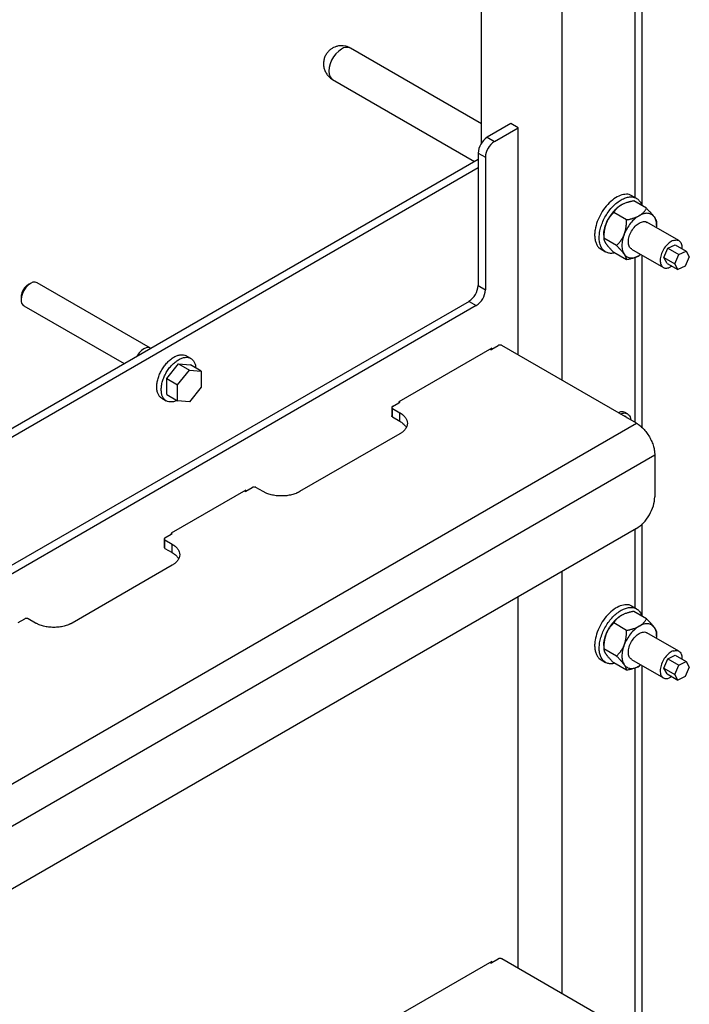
# Model space of a CAD drawing. Header units: millimetres. Extents: x -4969 to -32, y -584 to 4302.
# Tile 30 of 84: x -3381 to -3121, y 3161 to 3543. Entities that reach past the tile are written whole.
import ezdxf

# ---------------------------------------------------------------- set-up
doc = ezdxf.new("R2010")
doc.units = ezdxf.units.MM

msp = doc.modelspace()

# ---------------------------------------------------------------- linework, layer by layer
at = {"color": 7, "linetype": 'Continuous', "lineweight": 25}
for p, q in [((-3138.86, 3471.12), (-3138.86, 4186.47)), ((-3170.07, 4161.34), (-3170.07, 3403.42)), ((-3201.33, 3495.47), (-3201.33, 4136.18)), ((-3201.33, 3503.02), (-3252.13, 3532.35)), ((-3259.13, 3520.23), (-3203.95, 3488.37)), ((-3189.87, 3503.03), (-3199.06, 3497.72)), ((-3187.04, 3501.4), (-3189.87, 3503.03)), ((-3196.24, 3496.09), (-3187.04, 3501.4)), ((-3187.04, 3413.21), (-3187.04, 3501.4)), ((-3199.06, 3497.72), (-3196.24, 3496.09)), ((-3202.6, 3491.6), (-3199.77, 3489.97)), ((-3202.6, 3491.6), (-3202.6, 3440.16)), ((-3202.6, 3489.15), (-3524.12, 3303.54)), ((-3199.77, 3489.97), (-3199.77, 3438.53)), ((-3202.6, 3485.88), (-3524.12, 3300.27)), ((-3141.09, 3474.03), (-3142.86, 3475.05)), ((-3137.18, 3470.15), (-3142.17, 3473.03)), ((-3144.94, 3465.67), (-3149.93, 3468.55)), ((-3124.65, 3457.6), (-3137.02, 3464.75)), ((-3133.3, 3463.43), (-3133.3, 3464.63)), ((-3153.81, 3459.76), (-3153.81, 3458.55)), ((-3148.82, 3455.67), (-3153.81, 3458.55)), ((-3154.86, 3454.26), (-3153.09, 3453.24)), ((-3144.94, 3450.15), (-3149.93, 3453.04)), ((-3143.02, 3454.35), (-3130.65, 3447.21)), ((-3130.47, 3451.03), (-3128.87, 3454.65)), ((-3128.87, 3454.65), (-3126.05, 3456.02)), ((-3128.87, 3454.65), (-3124.63, 3452.2)), ((-3126.05, 3456.02), (-3121.81, 3453.58)), ((-3124.63, 3452.2), (-3121.81, 3453.58)), ((-3121.81, 3453.58), (-3120.58, 3451.34)), ((-3139.39, 3452.26), (-3140.02, 3451.79)), ((-3138.86, 3384.94), (-3138.86, 3451.95)), ((-3130.47, 3451.03), (-3126.22, 3448.58)), ((-3129.24, 3448.79), (-3130.47, 3451.03)), ((-3129.24, 3448.79), (-3125, 3446.34)), ((-3126.22, 3448.58), (-3124.63, 3452.2)), ((-3125, 3446.34), (-3126.22, 3448.58)), ((-3120.58, 3451.34), (-3122.18, 3447.72)), ((-3127.41, 3447.73), (-3128.51, 3447.11)), ((-3122.18, 3447.72), (-3125, 3446.34)), ((-3376.41, 3441.02), (-3377.26, 3440.53)), ((-3329.79, 3415.85), (-3373.83, 3441.27)), ((-3202.6, 3440.16), (-3199.77, 3438.53)), ((-3206.13, 3434.03), (-3494.98, 3267.29)), ((-3380.05, 3435.69), (-3380.05, 3434.71)), ((-3206.13, 3434.03), (-3203.31, 3432.4)), ((-3203.31, 3432.4), (-3492.93, 3265.2)), ((-3378.98, 3432.35), (-3339.98, 3409.84)), ((-3197.3, 3415.87), (-3233.36, 3395.05)), ((-3197.65, 3415.25), (-3198, 3415.46)), ((-3197.65, 3415.25), (-3197.3, 3415.46)), ((-3197.3, 3415.46), (-3194.82, 3416.89)), ((-3197.3, 3415.46), (-3197.3, 3415.87)), ((-3141.08, 3386.68), (-3193.41, 3416.89)), ((-3314.17, 3411.85), (-3315.94, 3412.88)), ((-3323.51, 3404.04), (-3318.92, 3409.76)), ((-3319.27, 3401.59), (-3314.68, 3407.31)), ((-3318.92, 3409.76), (-3314.68, 3407.31)), ((-3318.92, 3409.76), (-3314.32, 3409.34)), ((-3314.68, 3407.31), (-3310.08, 3406.9)), ((-3310.08, 3406.9), (-3314.32, 3409.34)), ((-3310.08, 3406.9), (-3310.08, 3400.77)), ((-3323.51, 3404.04), (-3319.27, 3401.59)), ((-3323.51, 3397.91), (-3323.51, 3404.04)), ((-3319.27, 3395.46), (-3319.27, 3401.59)), ((-3310.08, 3400.77), (-3314.68, 3395.05)), ((-3325.44, 3396.42), (-3323.67, 3395.4)), ((-3323.51, 3397.91), (-3319.27, 3395.46)), ((-3314.68, 3395.05), (-3319.27, 3395.46)), ((-3233.36, 3395.05), (-3233.36, 3394.64)), ((-3233.35, 3395.04), (-3233, 3394.84)), ((-3236.13, 3392.8), (-3236.13, 3389.54)), ((-3235.83, 3393.21), (-3233.36, 3394.64)), ((-3235.83, 3392.39), (-3233, 3390.76)), ((-3235.83, 3389.13), (-3235.83, 3392.39)), ((-3233.36, 3394.64), (-3233, 3394.84)), ((-3235.83, 3389.13), (-3233, 3387.5)), ((-3233, 3387.5), (-3233, 3390.76)), ((-3144.61, 3390.36), (-3145.46, 3390.85)), ((-3860.92, 2971.13), (-3141.08, 3386.68)), ((-3233, 3382.6), (-3271.9, 3360.15)), ((-3853.84, 2958.88), (-3134.01, 3374.43)), ((-3134.01, 3374.43), (-3134.01, 3358.1)), ((-3292.76, 3360.76), (-3321.75, 3344.02)), ((-3292.76, 3360.35), (-3290.28, 3361.78)), ((-3292.76, 3360.35), (-3292.76, 3360.76)), ((-3286.04, 3360.15), (-3288.87, 3361.78)), ((-3293.11, 3360.15), (-3293.46, 3360.35)), ((-3293.11, 3360.15), (-3292.76, 3360.35)), ((-3141.08, 3345.85), (-3846.77, 2938.47)), ((-3138.86, 3311.73), (-3138.86, 3347.59)), ((-3324.51, 3341.78), (-3324.51, 3338.51)), ((-3324.22, 3342.19), (-3321.75, 3343.61)), ((-3321.75, 3344.02), (-3321.75, 3343.61)), ((-3321.75, 3343.61), (-3321.39, 3343.82)), ((-3321.73, 3344.02), (-3321.39, 3343.82)), ((-3324.22, 3341.37), (-3321.39, 3339.74)), ((-3324.22, 3338.1), (-3324.22, 3341.37)), ((-3324.22, 3338.1), (-3321.39, 3336.47)), ((-3321.39, 3336.47), (-3321.39, 3339.74)), ((-3321.39, 3331.57), (-3360.28, 3309.12)), ((-3170.07, 3329.12), (-3170.07, 3165.26)), ((-3187.04, 3175.05), (-3187.04, 3319.32)), ((-3141.09, 3314.64), (-3142.86, 3315.66)), ((-3137.18, 3310.76), (-3142.17, 3313.64)), ((-3381.14, 3309.32), (-3378.67, 3310.75)), ((-3374.43, 3309.12), (-3377.25, 3310.75)), ((-3144.94, 3306.28), (-3149.93, 3309.16)), ((-3124.65, 3298.21), (-3137.02, 3305.36)), ((-3133.3, 3304.04), (-3133.3, 3305.24)), ((-3153.81, 3300.37), (-3153.81, 3299.16)), ((-3148.82, 3296.28), (-3153.81, 3299.17)), ((-3128.87, 3295.26), (-3126.05, 3296.64)), ((-3126.05, 3296.64), (-3121.81, 3294.19)), ((-3154.86, 3294.87), (-3153.09, 3293.85)), ((-3144.94, 3290.77), (-3149.93, 3293.65)), ((-3143.02, 3294.97), (-3130.65, 3287.82)), ((-3139.39, 3292.87), (-3140.02, 3292.4)), ((-3138.86, 3152.34), (-3138.86, 3292.56)), ((-3130.47, 3291.64), (-3128.87, 3295.26)), ((-3128.87, 3295.26), (-3124.63, 3292.81)), ((-3126.22, 3289.19), (-3124.63, 3292.81)), ((-3124.63, 3292.81), (-3121.81, 3294.19)), ((-3120.58, 3291.95), (-3122.18, 3288.33)), ((-3121.81, 3294.19), (-3120.58, 3291.95)), ((-3130.47, 3291.64), (-3126.22, 3289.19)), ((-3129.24, 3289.4), (-3130.47, 3291.64)), ((-3129.24, 3289.4), (-3125, 3286.95)), ((-3127.41, 3288.34), (-3128.51, 3287.72)), ((-3125, 3286.95), (-3126.22, 3289.19)), ((-3122.18, 3288.33), (-3125, 3286.95)), ((-3197.3, 3177.71), (-3233.36, 3156.89)), ((-3197.65, 3177.1), (-3198, 3177.3)), ((-3197.65, 3177.1), (-3197.3, 3177.3)), ((-3197.3, 3177.3), (-3194.82, 3178.73)), ((-3197.3, 3177.3), (-3197.3, 3177.71)), ((-3141.08, 3148.52), (-3193.41, 3178.73))]:
    msp.add_line(p, q, dxfattribs=at)
at = {"color": 8, "linetype": 'Continuous', "lineweight": 25}
for p, q in [((-3141.79, 3562.18), (-3141.79, 3474.43)), ((-3141.79, 3451.03), (-3141.79, 3387.09)), ((-3141.79, 3345.45), (-3141.79, 3315.04)), ((-3141.79, 3291.64), (-3141.79, 3155.65))]:
    msp.add_line(p, q, dxfattribs=at)
at = {"color": 8, "linetype": 'Continuous', "lineweight": 25, "flags": 128}
msp.add_lwpolyline([(-3255.63, 3532.01), (-3256.73, 3531.23), (-3257.78, 3530.2), (-3258.72, 3528.98), (-3259.5, 3527.62), (-3260.09, 3526.2), (-3260.46, 3524.78), (-3260.58, 3523.43), (-3260.46, 3522.23), (-3260.09, 3521.24), (-3259.5, 3520.49), (-3259.13, 3520.23)], dxfattribs=at)
at = {"color": 7, "linetype": 'Continuous', "lineweight": 25, "flags": 128}
for points in [[(-3373.83, 3441.27), (-3374.59, 3441.51), (-3375.46, 3441.42), (-3376.41, 3441.02), (-3377.35, 3440.33), (-3378.23, 3439.4), (-3378.98, 3438.3), (-3379.56, 3437.1), (-3379.92, 3435.87), (-3380.05, 3434.71)], [(-3329.79, 3415.85), (-3330.55, 3416.08), (-3331.43, 3416), (-3332.37, 3415.6), (-3333.31, 3414.91), (-3334.19, 3413.98), (-3334.94, 3412.88), (-3335.02, 3412.74)]]:
    msp.add_lwpolyline(points, dxfattribs=at)
at = {"color": 8, "linetype": 'Continuous', "lineweight": 25}
msp.add_arc((-3253.59, 3529.24), 3.44, 64.9178, 126.3926, dxfattribs=at)
at = {"color": 7, "linetype": 'Continuous', "lineweight": 25}
for centre, radius, start, end in [((-3194.92, 3491.25), 7.68, 122.6055, 177.3945), ((-3192.09, 3489.62), 7.68, 122.6055, 177.3945), ((-3210.28, 3440.51), 7.68, 302.6055, 357.3945), ((-3207.45, 3438.87), 7.68, 302.6055, 357.3945), ((-3377.61, 3434.4), 2.46, 172.6245, 236.0633)]:
    msp.add_arc(centre, radius, start, end, dxfattribs=at)
for points, knots in [([(-3255.63, 3533.29), (-3256.14, 3533.26), (-3256.87, 3533.22), (-3257.92, 3532.92), (-3258.82, 3532.56), (-3259.84, 3531.93), (-3260.8, 3531.08), (-3261.63, 3529.99), (-3262.25, 3528.72), (-3262.61, 3527.31), (-3262.67, 3525.83), (-3262.41, 3524.35), (-3261.83, 3522.92), (-3260.97, 3521.69), (-3260.04, 3520.79), (-3259.38, 3520.4), (-3259.11, 3520.25)], [0, 0, 0, 0, 0.083415, 0.118763, 0.178501, 0.242947, 0.313471, 0.387973, 0.465171, 0.544206, 0.624617, 0.706265, 0.789354, 0.874642, 0.950827, 1, 1, 1, 1]), ([(-3252.15, 3532.33), (-3252.28, 3532.41), (-3252.68, 3532.68), (-3253.43, 3532.95), (-3254.46, 3533.23), (-3255.2, 3533.27), (-3255.63, 3533.29)], [0, 0, 0, 0, 0.125139, 0.397056, 0.644691, 1, 1, 1, 1]), ([(-3142.92, 3474.95), (-3143.09, 3475.09), (-3143.8, 3475.64), (-3145.55, 3475.7), (-3147.97, 3475.06), (-3150.49, 3473.47), (-3152.87, 3471.13), (-3154.9, 3468.24), (-3156.45, 3465.03), (-3156.93, 3462.9), (-3157.17, 3461.84)], [0, 0, 0, 0, 0.0436891, 0.180305, 0.3169208, 0.4535366, 0.5901525, 0.7267683, 0.8633842, 1, 1, 1, 1]), ([(-3155.4, 3460.82), (-3155.26, 3461.53), (-3154.97, 3462.93), (-3154.15, 3465.1), (-3153.08, 3467.2), (-3151.78, 3469.17), (-3150.3, 3470.92), (-3148.69, 3472.4), (-3147.02, 3473.53), (-3145.36, 3474.29), (-3143.76, 3474.64), (-3142.29, 3474.56), (-3141, 3474.07), (-3139.97, 3473.16), (-3139.3, 3472.19), (-3139.1, 3471.43), (-3139.04, 3471.22)], [0, 0, 0, 0, 0.074608, 0.149216, 0.223824, 0.298431, 0.373039, 0.447647, 0.522255, 0.596863, 0.671471, 0.746078, 0.820686, 0.895294, 0.969902, 1, 1, 1, 1]), ([(-3142.17, 3473.03), (-3142.31, 3473), (-3142.58, 3472.95), (-3142.98, 3472.86), (-3143.37, 3472.77), (-3143.75, 3472.68), (-3144.11, 3472.58), (-3144.47, 3472.48), (-3144.91, 3472.34), (-3145.43, 3472.16), (-3145.95, 3471.96), (-3146.39, 3471.76), (-3146.75, 3471.58), (-3146.98, 3471.45), (-3147.09, 3471.39)], [0, 0, 0, 0, 0.075954, 0.15025, 0.223017, 0.294394, 0.364535, 0.433606, 0.501788, 0.62778, 0.751437, 0.834899, 0.917554, 1, 1, 1, 1]), ([(-3152.91, 3464.15), (-3152.87, 3464.25), (-3152.8, 3464.43), (-3152.68, 3464.71), (-3152.56, 3464.98), (-3152.43, 3465.26), (-3152.3, 3465.53), (-3152.16, 3465.8), (-3152.01, 3466.07), (-3151.71, 3466.62), (-3151.21, 3467.42), (-3150.46, 3468.43), (-3149.66, 3469.35), (-3148.95, 3470.03), (-3148.38, 3470.51), (-3147.95, 3470.83), (-3147.52, 3471.13), (-3147.24, 3471.3), (-3147.09, 3471.39)], [0, 0, 0, 0, 0.030823, 0.061552, 0.092219, 0.122855, 0.153494, 0.184165, 0.214902, 0.245736, 0.37285, 0.500016, 0.62713, 0.754295, 0.81584, 0.877135, 0.938436, 1, 1, 1, 1]), ([(-3149.93, 3468.55), (-3150.02, 3468.46), (-3150.2, 3468.28), (-3150.46, 3467.99), (-3150.72, 3467.71), (-3150.96, 3467.43), (-3151.19, 3467.14), (-3151.41, 3466.85), (-3151.69, 3466.47), (-3152, 3465.99), (-3152.3, 3465.47), (-3152.54, 3465), (-3152.74, 3464.58), (-3152.85, 3464.3), (-3152.91, 3464.15)], [0, 0, 0, 0, 0.075954, 0.15025, 0.223017, 0.294394, 0.364535, 0.433606, 0.501788, 0.62778, 0.751437, 0.834899, 0.917554, 1, 1, 1, 1]), ([(-3147.09, 3471.39), (-3147.16, 3471.35), (-3147.29, 3471.27), (-3147.49, 3471.15), (-3147.68, 3471.02), (-3147.86, 3470.89), (-3148.12, 3470.69), (-3148.44, 3470.42), (-3148.8, 3470.07), (-3149.13, 3469.71), (-3149.42, 3469.34), (-3149.69, 3468.96), (-3149.85, 3468.69), (-3149.93, 3468.55)], [0, 0, 0, 0, 0.050324, 0.100597, 0.150956, 0.201537, 0.252473, 0.375657, 0.501384, 0.62054, 0.742805, 0.869044, 1, 1, 1, 1]), ([(-3140.02, 3467.31), (-3139.95, 3467.35), (-3139.82, 3467.42), (-3139.64, 3467.54), (-3139.45, 3467.67), (-3139.27, 3467.79), (-3139.01, 3467.99), (-3138.68, 3468.27), (-3138.31, 3468.62), (-3137.99, 3468.98), (-3137.69, 3469.35), (-3137.42, 3469.74), (-3137.26, 3470.01), (-3137.18, 3470.15)], [0, 0, 0, 0, 0.048847, 0.097698, 0.146681, 0.195921, 0.245541, 0.372283, 0.501379, 0.620543, 0.742811, 0.869049, 1, 1, 1, 1]), ([(-3134.2, 3466.79), (-3134.5, 3467.2), (-3134.86, 3467.54), (-3135.68, 3468.02), (-3136.15, 3468.16), (-3137.17, 3468.25), (-3137.72, 3468.2), (-3138.85, 3467.9), (-3139.43, 3467.65), (-3140.02, 3467.31)], [0, 0, 0, 0, 0.25, 0.25, 0.5, 0.5, 0.75, 0.75, 1, 1, 1, 1]), ([(-3137.18, 3470.15), (-3137.09, 3470.05), (-3136.91, 3469.87), (-3136.65, 3469.61), (-3136.4, 3469.35), (-3136.16, 3469.1), (-3135.92, 3468.85), (-3135.7, 3468.61), (-3135.43, 3468.31), (-3135.11, 3467.94), (-3134.8, 3467.58), (-3134.56, 3467.27), (-3134.37, 3467.02), (-3134.26, 3466.87), (-3134.2, 3466.79)], [0, 0, 0, 0, 0.0757667, 0.1498833, 0.2224763, 0.2936847, 0.3636606, 0.4325695, 0.5005897, 0.6291735, 0.7554365, 0.8375863, 0.9189166, 1, 1, 1, 1]), ([(-3152.91, 3464.15), (-3152.94, 3464.06), (-3153.01, 3463.89), (-3153.1, 3463.62), (-3153.19, 3463.35), (-3153.27, 3463.07), (-3153.38, 3462.66), (-3153.5, 3462.11), (-3153.62, 3461.41), (-3153.71, 3460.72), (-3153.77, 3460.02), (-3153.8, 3459.29), (-3153.81, 3458.8), (-3153.81, 3458.55)], [0, 0, 0, 0, 0.050324, 0.100597, 0.150956, 0.201537, 0.252473, 0.375657, 0.501384, 0.62054, 0.742805, 0.869044, 1, 1, 1, 1]), ([(-3153.81, 3459.75), (-3153.81, 3459.84), (-3153.81, 3460.01), (-3153.8, 3460.28), (-3153.78, 3460.55), (-3153.75, 3460.82), (-3153.72, 3461.09), (-3153.68, 3461.37), (-3153.63, 3461.65), (-3153.56, 3462.02), (-3153.45, 3462.48), (-3153.3, 3463.04), (-3153.12, 3463.59), (-3152.98, 3463.97), (-3152.91, 3464.15)], [0, 0, 0, 0, 0.063819, 0.127432, 0.19091, 0.254323, 0.317742, 0.381239, 0.444884, 0.508748, 0.631798, 0.754349, 0.876912, 1, 1, 1, 1]), ([(-3145.84, 3460.07), (-3145.81, 3460.16), (-3145.74, 3460.33), (-3145.65, 3460.59), (-3145.57, 3460.85), (-3145.49, 3461.12), (-3145.38, 3461.53), (-3145.25, 3462.1), (-3145.13, 3462.8), (-3145.04, 3463.5), (-3144.98, 3464.2), (-3144.94, 3464.93), (-3144.94, 3465.42), (-3144.94, 3465.67)], [0, 0, 0, 0, 0.048847, 0.097698, 0.146681, 0.195921, 0.245541, 0.372283, 0.501379, 0.620543, 0.742811, 0.869049, 1, 1, 1, 1]), ([(-3143.38, 3464.33), (-3143.89, 3463.7), (-3144.36, 3463.01), (-3145.18, 3461.58), (-3145.54, 3460.83), (-3145.84, 3460.07)], [0, 0, 0, 0, 0.5, 0.5, 1, 1, 1, 1]), ([(-3144.94, 3465.67), (-3144.8, 3465.7), (-3144.53, 3465.75), (-3144.13, 3465.83), (-3143.74, 3465.92), (-3143.37, 3466.02), (-3143, 3466.11), (-3142.65, 3466.22), (-3142.2, 3466.35), (-3141.67, 3466.54), (-3141.14, 3466.75), (-3140.71, 3466.95), (-3140.35, 3467.12), (-3140.13, 3467.25), (-3140.02, 3467.31)], [0, 0, 0, 0, 0.075958, 0.150258, 0.223026, 0.294404, 0.364543, 0.433612, 0.50179, 0.630049, 0.756002, 0.837959, 0.919102, 1, 1, 1, 1]), ([(-3142.96, 3454.45), (-3143.18, 3454.55), (-3143.8, 3454.85), (-3144.28, 3456.17), (-3144.29, 3458.1), (-3143.62, 3460.3), (-3142.41, 3462.36), (-3140.83, 3464.05), (-3139.72, 3464.58), (-3139.16, 3464.84)], [0, 0, 0, 0, 0.0797811, 0.2331509, 0.3865207, 0.5398905, 0.6932604, 0.8466302, 1, 1, 1, 1]), ([(-3140.02, 3467.31), (-3140.61, 3466.97), (-3141.19, 3466.54), (-3142.32, 3465.54), (-3142.87, 3464.96), (-3143.38, 3464.33)], [0, 0, 0, 0, 0.5, 0.5, 1, 1, 1, 1]), ([(-3139.16, 3464.84), (-3138.61, 3464.98), (-3137.8, 3465.19), (-3137.25, 3464.78), (-3137.08, 3464.65)], [0, 0, 0, 0, 0.675761, 1, 1, 1, 1]), ([(-3134.2, 3466.79), (-3133.95, 3466.32), (-3133.46, 3465.39), (-3133.22, 3463.9), (-3133.35, 3462.91), (-3133.39, 3462.65)], [0, 0, 0, 0, 0.422944, 0.845888, 1, 1, 1, 1]), ([(-3134.2, 3466.79), (-3134.17, 3466.74), (-3134.11, 3466.65), (-3134.02, 3466.51), (-3133.93, 3466.38), (-3133.85, 3466.25), (-3133.74, 3466.06), (-3133.61, 3465.81), (-3133.49, 3465.54), (-3133.4, 3465.28), (-3133.34, 3465.05), (-3133.31, 3464.83), (-3133.3, 3464.7), (-3133.3, 3464.63)], [0, 0, 0, 0, 0.04868, 0.097365, 0.14618, 0.195249, 0.244695, 0.370973, 0.499581, 0.619161, 0.74186, 0.868556, 1, 1, 1, 1]), ([(-3157.17, 3461.84), (-3157.24, 3461.24), (-3157.39, 3460.04), (-3157.3, 3458.4), (-3156.97, 3456.93), (-3156.4, 3455.71), (-3155.69, 3454.8), (-3155.09, 3454.44), (-3154.84, 3454.29)], [0, 0, 0, 0, 0.174305, 0.34861, 0.522915, 0.69722, 0.871524, 1, 1, 1, 1]), ([(-3149.63, 3452.87), (-3149.89, 3452.8), (-3150.68, 3452.6), (-3151.89, 3452.72), (-3153.18, 3453.2), (-3154.23, 3454.1), (-3155.01, 3455.36), (-3155.48, 3456.94), (-3155.65, 3458.77), (-3155.48, 3460.14), (-3155.4, 3460.82)], [0, 0, 0, 0, 0.064384, 0.198043, 0.331703, 0.465362, 0.599022, 0.732681, 0.866341, 1, 1, 1, 1]), ([(-3148.82, 3455.67), (-3148.72, 3455.76), (-3148.54, 3455.95), (-3148.28, 3456.23), (-3148.03, 3456.51), (-3147.79, 3456.79), (-3147.56, 3457.08), (-3147.33, 3457.37), (-3147.06, 3457.76), (-3146.74, 3458.24), (-3146.44, 3458.77), (-3146.2, 3459.24), (-3146.01, 3459.65), (-3145.89, 3459.93), (-3145.84, 3460.07)], [0, 0, 0, 0, 0.075958, 0.150258, 0.223026, 0.294404, 0.364543, 0.433612, 0.50179, 0.630049, 0.756002, 0.837959, 0.919102, 1, 1, 1, 1]), ([(-3145.84, 3460.07), (-3146.13, 3459.32), (-3146.36, 3458.55), (-3146.66, 3457.07), (-3146.74, 3456.35), (-3146.74, 3455), (-3146.66, 3454.36), (-3146.36, 3453.23), (-3146.13, 3452.73), (-3145.84, 3452.31)], [0, 0, 0, 0, 0.25, 0.25, 0.5, 0.5, 0.75, 0.75, 1, 1, 1, 1]), ([(-3153.81, 3458.55), (-3153.81, 3458.52), (-3153.81, 3458.44), (-3153.8, 3458.32), (-3153.78, 3458.19), (-3153.75, 3458.06), (-3153.71, 3457.93), (-3153.67, 3457.79), (-3153.6, 3457.61), (-3153.5, 3457.37), (-3153.36, 3457.11), (-3153.21, 3456.86), (-3153.07, 3456.63), (-3152.96, 3456.47), (-3152.91, 3456.4)], [0, 0, 0, 0, 0.075762, 0.149875, 0.222467, 0.293675, 0.363652, 0.432563, 0.500587, 0.626397, 0.749823, 0.833812, 0.917, 1, 1, 1, 1]), ([(-3152.91, 3456.4), (-3152.87, 3456.35), (-3152.81, 3456.25), (-3152.69, 3456.1), (-3152.58, 3455.95), (-3152.46, 3455.79), (-3152.27, 3455.55), (-3151.99, 3455.23), (-3151.63, 3454.82), (-3151.24, 3454.39), (-3150.84, 3453.96), (-3150.4, 3453.51), (-3150.09, 3453.19), (-3149.93, 3453.04)], [0, 0, 0, 0, 0.050022, 0.099993, 0.15005, 0.200324, 0.250946, 0.374002, 0.499586, 0.619158, 0.741854, 0.86855, 1, 1, 1, 1]), ([(-3126.79, 3457.7), (-3127.33, 3457.52), (-3127.9, 3457.2), (-3128.99, 3456.33), (-3129.51, 3455.78), (-3130.44, 3454.54), (-3130.84, 3453.85), (-3131.47, 3452.42), (-3131.69, 3451.69), (-3131.91, 3450.31), (-3131.92, 3449.65), (-3131.71, 3448.51), (-3131.5, 3448.03), (-3130.89, 3447.31), (-3130.49, 3447.07), (-3129.57, 3446.88), (-3129.05, 3446.93), (-3128.51, 3447.11)], [0, 0, 0, 0, 0.125, 0.125, 0.25, 0.25, 0.375, 0.375, 0.5, 0.5, 0.625, 0.625, 0.75, 0.75, 0.875, 0.875, 1, 1, 1, 1]), ([(-3126.79, 3457.7), (-3126.25, 3457.81), (-3125.19, 3458.02), (-3124.03, 3457.25), (-3123.4, 3456.03), (-3123.46, 3454.96), (-3123.49, 3454.55)], [0, 0, 0, 0, 0.276408, 0.552815, 0.829223, 1, 1, 1, 1]), ([(-3145.84, 3452.31), (-3145.87, 3452.36), (-3145.94, 3452.45), (-3146.05, 3452.6), (-3146.16, 3452.75), (-3146.28, 3452.9), (-3146.47, 3453.14), (-3146.74, 3453.47), (-3147.11, 3453.89), (-3147.5, 3454.32), (-3147.91, 3454.75), (-3148.35, 3455.2), (-3148.66, 3455.51), (-3148.82, 3455.67)], [0, 0, 0, 0, 0.048666, 0.097338, 0.146139, 0.195194, 0.244625, 0.370865, 0.499433, 0.619047, 0.741782, 0.868515, 1, 1, 1, 1]), ([(-3145.84, 3452.31), (-3145.54, 3451.9), (-3145.18, 3451.56), (-3144.36, 3451.08), (-3143.89, 3450.94), (-3142.87, 3450.85), (-3142.32, 3450.9), (-3141.19, 3451.21), (-3140.61, 3451.45), (-3140.02, 3451.79)], [0, 0, 0, 0, 0.25, 0.25, 0.5, 0.5, 0.75, 0.75, 1, 1, 1, 1]), ([(-3144.94, 3450.15), (-3144.94, 3450.19), (-3144.94, 3450.27), (-3144.95, 3450.39), (-3144.97, 3450.52), (-3145, 3450.65), (-3145.03, 3450.78), (-3145.08, 3450.92), (-3145.14, 3451.1), (-3145.25, 3451.34), (-3145.39, 3451.61), (-3145.54, 3451.86), (-3145.68, 3452.08), (-3145.78, 3452.24), (-3145.84, 3452.31)], [0, 0, 0, 0, 0.075743, 0.149837, 0.222408, 0.293596, 0.363552, 0.432441, 0.500442, 0.629066, 0.755367, 0.83754, 0.918894, 1, 1, 1, 1]), ([(-3140.02, 3451.79), (-3140.09, 3451.76), (-3140.22, 3451.68), (-3140.43, 3451.57), (-3140.64, 3451.46), (-3140.86, 3451.36), (-3141.2, 3451.21), (-3141.68, 3451.02), (-3142.3, 3450.81), (-3142.93, 3450.62), (-3143.56, 3450.45), (-3144.24, 3450.29), (-3144.7, 3450.2), (-3144.94, 3450.15)], [0, 0, 0, 0, 0.048847, 0.097698, 0.146681, 0.195921, 0.245541, 0.372283, 0.501379, 0.620543, 0.742811, 0.869049, 1, 1, 1, 1]), ([(-3377.25, 3440.53), (-3377.62, 3440.27), (-3378.35, 3439.75), (-3379.28, 3438.47), (-3379.92, 3437.03), (-3380.01, 3436.14), (-3380.05, 3435.69)], [0, 0, 0, 0, 0.249922, 0.499948, 0.749974, 1, 1, 1, 1]), ([(-3193.41, 3416.89), (-3193.43, 3416.9), (-3193.48, 3416.92), (-3193.55, 3416.96), (-3193.63, 3416.98), (-3193.75, 3417.02), (-3193.91, 3417.05), (-3194.11, 3417.06), (-3194.32, 3417.05), (-3194.51, 3417.01), (-3194.68, 3416.96), (-3194.77, 3416.91), (-3194.82, 3416.89)], [0, 0, 0, 0, 0.060259, 0.120021, 0.179824, 0.240208, 0.369998, 0.50013, 0.629921, 0.760053, 0.879943, 1, 1, 1, 1]), ([(-3327.4, 3400.77), (-3327.38, 3401.29), (-3327.33, 3402.34), (-3326.93, 3404.03), (-3326.31, 3405.74), (-3325.47, 3407.41), (-3324.44, 3408.97), (-3323.27, 3410.37), (-3322, 3411.54), (-3320.69, 3412.45), (-3319.37, 3413.07), (-3318.1, 3413.35), (-3316.92, 3413.32), (-3316.26, 3413.02), (-3315.94, 3412.87)], [0, 0, 0, 0, 0.083336, 0.166672, 0.250009, 0.333345, 0.416681, 0.500017, 0.583353, 0.66669, 0.750026, 0.833362, 0.916698, 1, 1, 1, 1]), ([(-3325.64, 3399.75), (-3325.61, 3400.27), (-3325.56, 3401.32), (-3325.16, 3403.01), (-3324.54, 3404.72), (-3323.7, 3406.39), (-3322.67, 3407.95), (-3321.51, 3409.35), (-3320.24, 3410.52), (-3318.92, 3411.43), (-3317.6, 3412.05), (-3316.33, 3412.33), (-3315.16, 3412.29), (-3314.14, 3411.91), (-3313.29, 3411.21), (-3312.68, 3410.22), (-3312.32, 3409.18), (-3312.28, 3408.42), (-3312.26, 3408.15)], [0, 0, 0, 0, 0.064312, 0.128624, 0.192936, 0.257248, 0.321561, 0.385873, 0.450185, 0.514497, 0.578809, 0.643121, 0.707433, 0.771745, 0.836057, 0.900369, 0.964682, 1, 1, 1, 1]), ([(-3325.44, 3396.42), (-3325.44, 3396.42), (-3325.78, 3396.55), (-3326.3, 3397.09), (-3326.93, 3398.05), (-3327.33, 3399.29), (-3327.38, 3400.28), (-3327.4, 3400.77)], [0, 0, 0, 0, 0.0001031, 0.2500773, 0.5000516, 0.7500258, 1, 1, 1, 1]), ([(-3319.51, 3395.6), (-3319.75, 3395.48), (-3320.43, 3395.14), (-3321.5, 3394.93), (-3322.67, 3394.96), (-3323.7, 3395.35), (-3324.54, 3396.04), (-3325.16, 3397.04), (-3325.56, 3398.27), (-3325.61, 3399.26), (-3325.64, 3399.75)], [0, 0, 0, 0, 0.072849, 0.205299, 0.337749, 0.470199, 0.602649, 0.7351, 0.86755, 1, 1, 1, 1]), ([(-3235.83, 3393.21), (-3235.85, 3393.2), (-3235.9, 3393.17), (-3235.95, 3393.13), (-3236, 3393.08), (-3236.06, 3393.01), (-3236.11, 3392.92), (-3236.13, 3392.8), (-3236.11, 3392.68), (-3236.05, 3392.57), (-3235.96, 3392.48), (-3235.88, 3392.42), (-3235.83, 3392.39)], [0, 0, 0, 0, 0.060259, 0.120021, 0.179824, 0.240208, 0.369998, 0.50013, 0.629921, 0.760053, 0.879943, 1, 1, 1, 1]), ([(-3145.46, 3390.85), (-3145.95, 3391.05), (-3146.74, 3391.37), (-3147.76, 3390.93), (-3148.15, 3390.76)], [0, 0, 0, 0, 0.619899, 1, 1, 1, 1]), ([(-3233, 3390.76), (-3232.93, 3390.72), (-3232.79, 3390.64), (-3232.59, 3390.51), (-3232.39, 3390.37), (-3232.2, 3390.24), (-3232.01, 3390.09), (-3231.71, 3389.85), (-3231.31, 3389.48), (-3230.88, 3388.97), (-3230.53, 3388.43), (-3230.18, 3387.67), (-3230, 3386.68), (-3230.18, 3385.69), (-3230.53, 3384.93), (-3230.88, 3384.39), (-3231.31, 3383.88), (-3231.76, 3383.46), (-3232.19, 3383.12), (-3232.58, 3382.85), (-3232.86, 3382.68), (-3233, 3382.6)], [0, 0, 0, 0, 0.019453, 0.038872, 0.058275, 0.077679, 0.097104, 0.116567, 0.178313, 0.240094, 0.304415, 0.368769, 0.500007, 0.631244, 0.695565, 0.75992, 0.821667, 0.883447, 0.922314, 0.961117, 1, 1, 1, 1]), ([(-3233, 3387.5), (-3232.57, 3387.21), (-3231.71, 3386.65), (-3230.89, 3385.8), (-3230.63, 3385.24), (-3230.53, 3385.05)], [0, 0, 0, 0, 0.3949487, 0.7898974, 1, 1, 1, 1]), ([(-3147.3, 3390.27), (-3146.91, 3390.43), (-3145.9, 3390.86), (-3144.55, 3390.47), (-3143.53, 3389.49), (-3143.39, 3388.4), (-3143.34, 3387.99)], [0, 0, 0, 0, 0.190052, 0.500068, 0.810083, 1, 1, 1, 1]), ([(-3144.62, 3388.62), (-3144.66, 3388.69), (-3144.82, 3388.97), (-3145.24, 3389.26), (-3145.65, 3389.47), (-3145.91, 3389.48), (-3145.92, 3389.48)], [0, 0, 0, 0, 0.139645, 0.55537, 0.971096, 1, 1, 1, 1]), ([(-3141.08, 3386.68), (-3141.01, 3386.64), (-3140.86, 3386.55), (-3140.65, 3386.42), (-3140.43, 3386.27), (-3140.22, 3386.12), (-3140.01, 3385.97), (-3139.64, 3385.68), (-3139.12, 3385.24), (-3138.47, 3384.6), (-3137.82, 3383.9), (-3136.99, 3382.85), (-3136.05, 3381.42), (-3135.28, 3379.89), (-3134.79, 3378.65), (-3134.5, 3377.74), (-3134.27, 3376.84), (-3134.14, 3376.09), (-3134.06, 3375.45), (-3134.02, 3374.93), (-3134.01, 3374.6), (-3134.01, 3374.43)], [0, 0, 0, 0, 0.019453, 0.038872, 0.058275, 0.077679, 0.097104, 0.116567, 0.178313, 0.240094, 0.304415, 0.368769, 0.500007, 0.631244, 0.695565, 0.75992, 0.821667, 0.883447, 0.922314, 0.961117, 1, 1, 1, 1]), ([(-3288.87, 3361.78), (-3288.89, 3361.79), (-3288.93, 3361.82), (-3289.01, 3361.85), (-3289.09, 3361.88), (-3289.21, 3361.91), (-3289.37, 3361.94), (-3289.57, 3361.95), (-3289.78, 3361.94), (-3289.97, 3361.9), (-3290.14, 3361.85), (-3290.23, 3361.8), (-3290.28, 3361.78)], [0, 0, 0, 0, 0.060259, 0.120021, 0.179824, 0.240208, 0.369998, 0.50013, 0.629921, 0.760053, 0.879943, 1, 1, 1, 1]), ([(-3271.9, 3360.15), (-3271.97, 3360.1), (-3272.11, 3360.02), (-3272.34, 3359.9), (-3272.57, 3359.79), (-3272.81, 3359.68), (-3273.05, 3359.57), (-3273.48, 3359.4), (-3274.12, 3359.17), (-3275, 3358.92), (-3275.94, 3358.72), (-3277.25, 3358.52), (-3278.97, 3358.41), (-3280.68, 3358.52), (-3282, 3358.72), (-3282.93, 3358.92), (-3283.82, 3359.17), (-3284.54, 3359.43), (-3285.13, 3359.68), (-3285.6, 3359.9), (-3285.89, 3360.06), (-3286.04, 3360.15)], [0, 0, 0, 0, 0.019453, 0.038872, 0.058275, 0.077679, 0.097104, 0.116567, 0.178313, 0.240094, 0.304415, 0.368769, 0.500007, 0.631244, 0.695565, 0.75992, 0.821667, 0.883447, 0.922314, 0.961117, 1, 1, 1, 1]), ([(-3141.08, 3345.85), (-3140.16, 3346.39), (-3139.23, 3347.13), (-3137.52, 3348.94), (-3136.74, 3350), (-3135.43, 3352.27), (-3134.9, 3353.47), (-3134.19, 3355.86), (-3134.01, 3357.03), (-3134.01, 3358.1)], [0, 0, 0, 0, 0.25, 0.25, 0.5, 0.5, 0.75, 0.75, 1, 1, 1, 1]), ([(-3324.22, 3342.19), (-3324.24, 3342.17), (-3324.29, 3342.15), (-3324.34, 3342.1), (-3324.39, 3342.06), (-3324.45, 3341.99), (-3324.5, 3341.89), (-3324.52, 3341.78), (-3324.5, 3341.66), (-3324.44, 3341.55), (-3324.35, 3341.45), (-3324.26, 3341.4), (-3324.22, 3341.37)], [0, 0, 0, 0, 0.060259, 0.120021, 0.179824, 0.240208, 0.369998, 0.50013, 0.629921, 0.760053, 0.879943, 1, 1, 1, 1]), ([(-3321.39, 3339.74), (-3321.32, 3339.69), (-3321.18, 3339.61), (-3320.97, 3339.48), (-3320.78, 3339.35), (-3320.58, 3339.21), (-3320.4, 3339.07), (-3320.09, 3338.82), (-3319.7, 3338.45), (-3319.27, 3337.94), (-3318.92, 3337.4), (-3318.57, 3336.64), (-3318.39, 3335.65), (-3318.57, 3334.66), (-3318.92, 3333.9), (-3319.27, 3333.36), (-3319.7, 3332.85), (-3320.15, 3332.44), (-3320.58, 3332.1), (-3320.97, 3331.83), (-3321.25, 3331.66), (-3321.39, 3331.57)], [0, 0, 0, 0, 0.019453, 0.038872, 0.058275, 0.077679, 0.097104, 0.116567, 0.178313, 0.240094, 0.304415, 0.368769, 0.500007, 0.631244, 0.695565, 0.75992, 0.821667, 0.883447, 0.922314, 0.961117, 1, 1, 1, 1]), ([(-3321.39, 3336.47), (-3320.96, 3336.19), (-3320.09, 3335.62), (-3319.28, 3334.77), (-3319.01, 3334.21), (-3318.92, 3334.02)], [0, 0, 0, 0, 0.394949, 0.789897, 1, 1, 1, 1]), ([(-3142.92, 3315.56), (-3143.09, 3315.7), (-3143.8, 3316.26), (-3145.55, 3316.31), (-3147.97, 3315.67), (-3150.49, 3314.08), (-3152.87, 3311.74), (-3154.9, 3308.85), (-3156.45, 3305.64), (-3156.93, 3303.51), (-3157.17, 3302.45)], [0, 0, 0, 0, 0.043689, 0.180305, 0.316921, 0.453537, 0.590152, 0.726768, 0.863384, 1, 1, 1, 1]), ([(-3155.4, 3301.43), (-3155.26, 3302.14), (-3154.97, 3303.54), (-3154.15, 3305.71), (-3153.08, 3307.81), (-3151.78, 3309.78), (-3150.3, 3311.53), (-3148.69, 3313.01), (-3147.02, 3314.14), (-3145.36, 3314.9), (-3143.76, 3315.25), (-3142.29, 3315.17), (-3141, 3314.68), (-3139.97, 3313.77), (-3139.3, 3312.8), (-3139.1, 3312.05), (-3139.04, 3311.83)], [0, 0, 0, 0, 0.074608, 0.149216, 0.223824, 0.298431, 0.373039, 0.447647, 0.522255, 0.596863, 0.671471, 0.746078, 0.820686, 0.895294, 0.969902, 1, 1, 1, 1]), ([(-3377.25, 3310.75), (-3377.28, 3310.77), (-3377.32, 3310.79), (-3377.4, 3310.82), (-3377.48, 3310.85), (-3377.6, 3310.88), (-3377.76, 3310.91), (-3377.96, 3310.93), (-3378.17, 3310.91), (-3378.36, 3310.88), (-3378.53, 3310.83), (-3378.62, 3310.78), (-3378.67, 3310.75)], [0, 0, 0, 0, 0.060259, 0.120021, 0.179824, 0.240208, 0.369998, 0.50013, 0.629921, 0.760053, 0.879943, 1, 1, 1, 1]), ([(-3152.91, 3304.76), (-3152.87, 3304.86), (-3152.8, 3305.04), (-3152.68, 3305.32), (-3152.56, 3305.6), (-3152.43, 3305.87), (-3152.3, 3306.14), (-3152.16, 3306.41), (-3152.01, 3306.68), (-3151.71, 3307.23), (-3151.21, 3308.03), (-3150.46, 3309.04), (-3149.66, 3309.96), (-3148.95, 3310.64), (-3148.38, 3311.12), (-3147.95, 3311.44), (-3147.52, 3311.74), (-3147.24, 3311.91), (-3147.09, 3312)], [0, 0, 0, 0, 0.030823, 0.061552, 0.092219, 0.122855, 0.153494, 0.184165, 0.214902, 0.245736, 0.37285, 0.500016, 0.62713, 0.754295, 0.81584, 0.877135, 0.938436, 1, 1, 1, 1]), ([(-3147.09, 3312), (-3147.16, 3311.96), (-3147.29, 3311.88), (-3147.49, 3311.76), (-3147.68, 3311.63), (-3147.86, 3311.5), (-3148.12, 3311.31), (-3148.44, 3311.03), (-3148.8, 3310.68), (-3149.13, 3310.32), (-3149.42, 3309.95), (-3149.69, 3309.57), (-3149.85, 3309.3), (-3149.93, 3309.16)], [0, 0, 0, 0, 0.0503239, 0.1005969, 0.150956, 0.2015369, 0.2524728, 0.3756568, 0.5013838, 0.6205403, 0.7428055, 0.8690441, 1, 1, 1, 1]), ([(-3142.17, 3313.64), (-3142.31, 3313.61), (-3142.58, 3313.56), (-3142.98, 3313.47), (-3143.37, 3313.38), (-3143.75, 3313.29), (-3144.11, 3313.19), (-3144.47, 3313.09), (-3144.91, 3312.95), (-3145.43, 3312.77), (-3145.95, 3312.57), (-3146.39, 3312.37), (-3146.75, 3312.19), (-3146.98, 3312.06), (-3147.09, 3312)], [0, 0, 0, 0, 0.075954, 0.15025, 0.223017, 0.294394, 0.364535, 0.433606, 0.501788, 0.62778, 0.751437, 0.834899, 0.917554, 1, 1, 1, 1]), ([(-3360.28, 3309.12), (-3360.36, 3309.08), (-3360.5, 3309), (-3360.73, 3308.88), (-3360.96, 3308.76), (-3361.2, 3308.65), (-3361.44, 3308.55), (-3361.87, 3308.37), (-3362.51, 3308.14), (-3363.39, 3307.89), (-3364.32, 3307.69), (-3365.64, 3307.49), (-3367.35, 3307.39), (-3369.07, 3307.49), (-3370.39, 3307.69), (-3371.32, 3307.89), (-3372.2, 3308.14), (-3372.93, 3308.4), (-3373.52, 3308.65), (-3373.99, 3308.88), (-3374.28, 3309.04), (-3374.43, 3309.12)], [0, 0, 0, 0, 0.019453, 0.038872, 0.058275, 0.077679, 0.097104, 0.116567, 0.178313, 0.240094, 0.304415, 0.368769, 0.500007, 0.631244, 0.695565, 0.75992, 0.821667, 0.883447, 0.922314, 0.961117, 1, 1, 1, 1]), ([(-3149.93, 3309.16), (-3150.02, 3309.07), (-3150.2, 3308.89), (-3150.46, 3308.61), (-3150.72, 3308.32), (-3150.96, 3308.04), (-3151.19, 3307.75), (-3151.41, 3307.46), (-3151.69, 3307.08), (-3152, 3306.61), (-3152.3, 3306.08), (-3152.54, 3305.61), (-3152.74, 3305.19), (-3152.85, 3304.91), (-3152.91, 3304.76)], [0, 0, 0, 0, 0.075954, 0.15025, 0.223017, 0.294394, 0.364535, 0.433606, 0.501788, 0.62778, 0.751437, 0.834899, 0.917554, 1, 1, 1, 1]), ([(-3144.94, 3306.28), (-3144.8, 3306.31), (-3144.53, 3306.36), (-3144.13, 3306.45), (-3143.74, 3306.53), (-3143.37, 3306.63), (-3143, 3306.73), (-3142.65, 3306.83), (-3142.2, 3306.97), (-3141.67, 3307.15), (-3141.14, 3307.36), (-3140.71, 3307.56), (-3140.35, 3307.73), (-3140.13, 3307.86), (-3140.02, 3307.92)], [0, 0, 0, 0, 0.0759584, 0.1502581, 0.2230264, 0.2944037, 0.3645433, 0.433612, 0.50179, 0.6300486, 0.7560024, 0.8379594, 0.9191022, 1, 1, 1, 1]), ([(-3140.02, 3307.92), (-3140.61, 3307.58), (-3141.19, 3307.15), (-3142.32, 3306.15), (-3142.87, 3305.57), (-3143.38, 3304.94)], [0, 0, 0, 0, 0.5, 0.5, 1, 1, 1, 1]), ([(-3140.02, 3307.92), (-3139.95, 3307.96), (-3139.82, 3308.03), (-3139.64, 3308.15), (-3139.45, 3308.28), (-3139.27, 3308.4), (-3139.01, 3308.6), (-3138.68, 3308.88), (-3138.31, 3309.23), (-3137.99, 3309.6), (-3137.69, 3309.96), (-3137.42, 3310.35), (-3137.26, 3310.62), (-3137.18, 3310.76)], [0, 0, 0, 0, 0.048847, 0.097698, 0.146681, 0.195921, 0.245541, 0.372283, 0.501379, 0.620543, 0.742811, 0.869049, 1, 1, 1, 1]), ([(-3134.2, 3307.4), (-3134.5, 3307.82), (-3134.86, 3308.15), (-3135.68, 3308.63), (-3136.15, 3308.77), (-3137.17, 3308.86), (-3137.72, 3308.81), (-3138.85, 3308.51), (-3139.43, 3308.26), (-3140.02, 3307.92)], [0, 0, 0, 0, 0.25, 0.25, 0.5, 0.5, 0.75, 0.75, 1, 1, 1, 1]), ([(-3137.18, 3310.76), (-3137.09, 3310.67), (-3136.91, 3310.49), (-3136.65, 3310.22), (-3136.4, 3309.96), (-3136.16, 3309.71), (-3135.92, 3309.46), (-3135.7, 3309.22), (-3135.43, 3308.92), (-3135.11, 3308.55), (-3134.8, 3308.19), (-3134.56, 3307.88), (-3134.37, 3307.64), (-3134.26, 3307.48), (-3134.2, 3307.4)], [0, 0, 0, 0, 0.075767, 0.149883, 0.222476, 0.293685, 0.363661, 0.432569, 0.50059, 0.629173, 0.755436, 0.837586, 0.918917, 1, 1, 1, 1]), ([(-3134.2, 3307.4), (-3133.95, 3306.93), (-3133.46, 3306), (-3133.22, 3304.51), (-3133.35, 3303.52), (-3133.39, 3303.26)], [0, 0, 0, 0, 0.4229438, 0.8458876, 1, 1, 1, 1]), ([(-3134.2, 3307.4), (-3134.17, 3307.35), (-3134.11, 3307.26), (-3134.02, 3307.12), (-3133.93, 3306.99), (-3133.85, 3306.86), (-3133.74, 3306.67), (-3133.61, 3306.43), (-3133.49, 3306.15), (-3133.4, 3305.9), (-3133.34, 3305.66), (-3133.31, 3305.44), (-3133.3, 3305.31), (-3133.3, 3305.24)], [0, 0, 0, 0, 0.04868, 0.097365, 0.14618, 0.195249, 0.244695, 0.370973, 0.499581, 0.619161, 0.74186, 0.868556, 1, 1, 1, 1]), ([(-3152.91, 3304.76), (-3152.94, 3304.68), (-3153.01, 3304.5), (-3153.1, 3304.23), (-3153.19, 3303.96), (-3153.27, 3303.69), (-3153.38, 3303.27), (-3153.5, 3302.72), (-3153.62, 3302.03), (-3153.71, 3301.33), (-3153.77, 3300.63), (-3153.8, 3299.91), (-3153.81, 3299.42), (-3153.81, 3299.17)], [0, 0, 0, 0, 0.050324, 0.100597, 0.150956, 0.201537, 0.252473, 0.375657, 0.501384, 0.62054, 0.742805, 0.869044, 1, 1, 1, 1]), ([(-3153.81, 3300.37), (-3153.81, 3300.45), (-3153.81, 3300.63), (-3153.8, 3300.89), (-3153.78, 3301.16), (-3153.75, 3301.43), (-3153.72, 3301.7), (-3153.68, 3301.98), (-3153.63, 3302.26), (-3153.56, 3302.63), (-3153.45, 3303.09), (-3153.3, 3303.65), (-3153.12, 3304.21), (-3152.98, 3304.58), (-3152.91, 3304.76)], [0, 0, 0, 0, 0.063819, 0.127432, 0.19091, 0.254323, 0.317742, 0.381239, 0.444884, 0.508748, 0.631798, 0.754349, 0.876912, 1, 1, 1, 1]), ([(-3145.84, 3300.68), (-3145.81, 3300.77), (-3145.74, 3300.94), (-3145.65, 3301.2), (-3145.57, 3301.46), (-3145.49, 3301.73), (-3145.38, 3302.14), (-3145.25, 3302.71), (-3145.13, 3303.41), (-3145.04, 3304.12), (-3144.98, 3304.82), (-3144.94, 3305.54), (-3144.94, 3306.03), (-3144.94, 3306.28)], [0, 0, 0, 0, 0.048847, 0.097698, 0.146681, 0.195921, 0.245541, 0.372283, 0.501379, 0.620543, 0.742811, 0.869049, 1, 1, 1, 1]), ([(-3143.38, 3304.94), (-3143.89, 3304.31), (-3144.36, 3303.62), (-3145.18, 3302.19), (-3145.54, 3301.44), (-3145.84, 3300.68)], [0, 0, 0, 0, 0.5, 0.5, 1, 1, 1, 1]), ([(-3142.96, 3295.06), (-3143.18, 3295.17), (-3143.8, 3295.46), (-3144.28, 3296.78), (-3144.29, 3298.71), (-3143.62, 3300.91), (-3142.41, 3302.97), (-3140.83, 3304.67), (-3139.72, 3305.19), (-3139.16, 3305.46)], [0, 0, 0, 0, 0.079781, 0.233151, 0.386521, 0.539891, 0.69326, 0.84663, 1, 1, 1, 1]), ([(-3139.16, 3305.46), (-3138.61, 3305.59), (-3137.8, 3305.8), (-3137.25, 3305.39), (-3137.08, 3305.26)], [0, 0, 0, 0, 0.675761, 1, 1, 1, 1]), ([(-3157.17, 3302.45), (-3157.24, 3301.85), (-3157.39, 3300.65), (-3157.3, 3299.01), (-3156.97, 3297.54), (-3156.4, 3296.32), (-3155.69, 3295.41), (-3155.09, 3295.05), (-3154.84, 3294.9)], [0, 0, 0, 0, 0.1743049, 0.3486098, 0.5229147, 0.6972196, 0.8715245, 1, 1, 1, 1]), ([(-3149.63, 3293.48), (-3149.89, 3293.41), (-3150.68, 3293.21), (-3151.89, 3293.33), (-3153.18, 3293.81), (-3154.23, 3294.71), (-3155.01, 3295.97), (-3155.48, 3297.55), (-3155.65, 3299.39), (-3155.48, 3300.75), (-3155.4, 3301.43)], [0, 0, 0, 0, 0.064384, 0.198043, 0.331703, 0.465362, 0.599022, 0.732681, 0.866341, 1, 1, 1, 1]), ([(-3148.82, 3296.28), (-3148.72, 3296.38), (-3148.54, 3296.56), (-3148.28, 3296.84), (-3148.03, 3297.12), (-3147.79, 3297.41), (-3147.56, 3297.69), (-3147.33, 3297.98), (-3147.06, 3298.37), (-3146.74, 3298.85), (-3146.44, 3299.38), (-3146.2, 3299.85), (-3146.01, 3300.26), (-3145.89, 3300.54), (-3145.84, 3300.68)], [0, 0, 0, 0, 0.075958, 0.150258, 0.223026, 0.294404, 0.364543, 0.433612, 0.50179, 0.630049, 0.756002, 0.837959, 0.919102, 1, 1, 1, 1]), ([(-3145.84, 3300.68), (-3146.13, 3299.93), (-3146.36, 3299.16), (-3146.66, 3297.68), (-3146.74, 3296.96), (-3146.74, 3295.61), (-3146.66, 3294.97), (-3146.36, 3293.84), (-3146.13, 3293.34), (-3145.84, 3292.92)], [0, 0, 0, 0, 0.25, 0.25, 0.5, 0.5, 0.75, 0.75, 1, 1, 1, 1]), ([(-3153.81, 3299.17), (-3153.81, 3299.13), (-3153.81, 3299.05), (-3153.8, 3298.93), (-3153.78, 3298.8), (-3153.75, 3298.67), (-3153.71, 3298.54), (-3153.67, 3298.4), (-3153.6, 3298.22), (-3153.5, 3297.99), (-3153.36, 3297.72), (-3153.21, 3297.47), (-3153.07, 3297.24), (-3152.96, 3297.09), (-3152.91, 3297.01)], [0, 0, 0, 0, 0.075762, 0.149875, 0.222467, 0.293675, 0.363652, 0.432563, 0.500587, 0.626397, 0.749823, 0.833812, 0.917, 1, 1, 1, 1]), ([(-3152.91, 3297.01), (-3152.87, 3296.96), (-3152.81, 3296.86), (-3152.69, 3296.71), (-3152.58, 3296.56), (-3152.46, 3296.4), (-3152.27, 3296.17), (-3151.99, 3295.84), (-3151.63, 3295.43), (-3151.24, 3295), (-3150.84, 3294.57), (-3150.4, 3294.12), (-3150.09, 3293.81), (-3149.93, 3293.65)], [0, 0, 0, 0, 0.050022, 0.099993, 0.15005, 0.200324, 0.250946, 0.374002, 0.499586, 0.619158, 0.741854, 0.86855, 1, 1, 1, 1]), ([(-3145.84, 3292.92), (-3145.87, 3292.97), (-3145.94, 3293.07), (-3146.05, 3293.21), (-3146.16, 3293.36), (-3146.28, 3293.51), (-3146.47, 3293.75), (-3146.74, 3294.08), (-3147.11, 3294.5), (-3147.5, 3294.93), (-3147.91, 3295.36), (-3148.35, 3295.81), (-3148.66, 3296.13), (-3148.82, 3296.28)], [0, 0, 0, 0, 0.048666, 0.097338, 0.146139, 0.195194, 0.244625, 0.370865, 0.499433, 0.619047, 0.741782, 0.868515, 1, 1, 1, 1]), ([(-3126.79, 3298.31), (-3127.33, 3298.13), (-3127.9, 3297.81), (-3128.99, 3296.94), (-3129.51, 3296.39), (-3130.44, 3295.15), (-3130.84, 3294.46), (-3131.47, 3293.04), (-3131.69, 3292.31), (-3131.91, 3290.92), (-3131.92, 3290.26), (-3131.71, 3289.12), (-3131.5, 3288.64), (-3130.89, 3287.92), (-3130.49, 3287.68), (-3129.57, 3287.49), (-3129.05, 3287.54), (-3128.51, 3287.72)], [0, 0, 0, 0, 0.125, 0.125, 0.25, 0.25, 0.375, 0.375, 0.5, 0.5, 0.625, 0.625, 0.75, 0.75, 0.875, 0.875, 1, 1, 1, 1]), ([(-3126.79, 3298.31), (-3126.25, 3298.42), (-3125.19, 3298.63), (-3124.03, 3297.86), (-3123.4, 3296.64), (-3123.46, 3295.57), (-3123.49, 3295.16)], [0, 0, 0, 0, 0.276408, 0.552815, 0.829223, 1, 1, 1, 1]), ([(-3145.84, 3292.92), (-3145.54, 3292.51), (-3145.18, 3292.17), (-3144.36, 3291.69), (-3143.89, 3291.55), (-3142.87, 3291.46), (-3142.32, 3291.51), (-3141.19, 3291.82), (-3140.61, 3292.07), (-3140.02, 3292.4)], [0, 0, 0, 0, 0.25, 0.25, 0.5, 0.5, 0.75, 0.75, 1, 1, 1, 1]), ([(-3144.94, 3290.77), (-3144.94, 3290.8), (-3144.94, 3290.88), (-3144.95, 3291), (-3144.97, 3291.13), (-3145, 3291.26), (-3145.03, 3291.39), (-3145.08, 3291.53), (-3145.14, 3291.71), (-3145.25, 3291.95), (-3145.39, 3292.22), (-3145.54, 3292.47), (-3145.68, 3292.69), (-3145.78, 3292.85), (-3145.84, 3292.92)], [0, 0, 0, 0, 0.075743, 0.149837, 0.222408, 0.293596, 0.363552, 0.432441, 0.500442, 0.629066, 0.755367, 0.83754, 0.918894, 1, 1, 1, 1]), ([(-3140.02, 3292.4), (-3140.09, 3292.37), (-3140.22, 3292.29), (-3140.43, 3292.18), (-3140.64, 3292.08), (-3140.86, 3291.97), (-3141.2, 3291.82), (-3141.68, 3291.63), (-3142.3, 3291.42), (-3142.93, 3291.23), (-3143.56, 3291.06), (-3144.24, 3290.91), (-3144.7, 3290.81), (-3144.94, 3290.77)], [0, 0, 0, 0, 0.048847, 0.097698, 0.146681, 0.195921, 0.245541, 0.372283, 0.501379, 0.620543, 0.742811, 0.869049, 1, 1, 1, 1]), ([(-3193.41, 3178.73), (-3193.43, 3178.74), (-3193.48, 3178.77), (-3193.55, 3178.8), (-3193.63, 3178.83), (-3193.75, 3178.86), (-3193.91, 3178.89), (-3194.11, 3178.9), (-3194.32, 3178.89), (-3194.51, 3178.85), (-3194.68, 3178.8), (-3194.77, 3178.75), (-3194.82, 3178.73)], [0, 0, 0, 0, 0.060259, 0.120021, 0.179824, 0.240208, 0.369998, 0.50013, 0.629921, 0.760053, 0.879943, 1, 1, 1, 1])]:
    msp.add_open_spline(points, degree=3, knots=knots, dxfattribs=at)
for points in [[(-3235.83, 3389.13), (-3236.02, 3389.23), (-3236.13, 3389.39), (-3236.13, 3389.54)], [(-3324.22, 3338.1), (-3324.41, 3338.21), (-3324.51, 3338.36), (-3324.51, 3338.51)]]:
    msp.add_open_spline(points, degree=3, dxfattribs=at)

doc.saveas('drawing.dxf')
